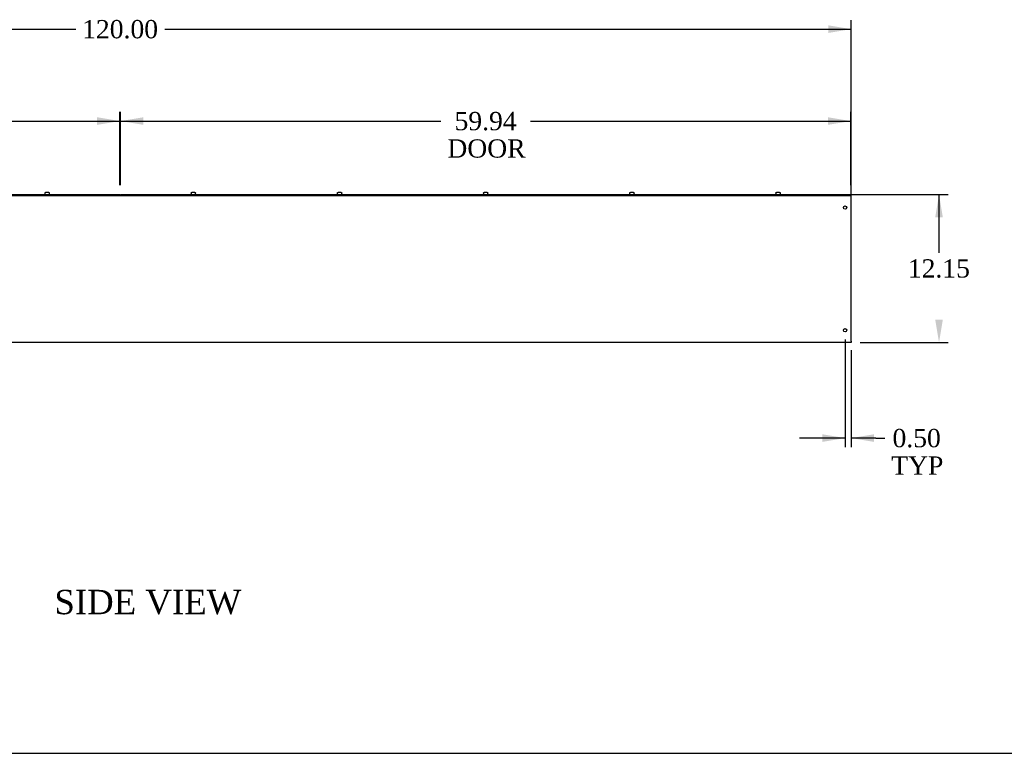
# Model space of a CAD drawing. Header units: inches. Extents: x 1 to 299, y -2 to 199.
# Tile 3 of 9: x 138 to 219, y 1 to 61. Entities that reach past the tile are written whole.
import ezdxf
from ezdxf.enums import TextEntityAlignment as Align

# ---------------------------------------------------------------- set-up
doc = ezdxf.new("R2010")
doc.units = ezdxf.units.IN
doc.header["$MEASUREMENT"] = 0
for name, color, linetype in [('COM56315-3', 7, 'Continuous'), ('COM56318-3', 7, 'Continuous'), ('Default', 7, 'Continuous'), ('SCS19515', 7, 'Continuous')]:
    doc.layers.add(name, color=color, linetype=linetype)
doc.styles.add('SEACAD_Times_New_Roman', font='times.ttf')
doc.dimstyles.new('HAMMOND_(STH_-_300x200)', dxfattribs={"dimtxt": 1.5, "dimasz": 1.875, "dimexe": 0.75, "dimexo": 0.75, "dimgap": 0.375, "dimtad": 0, "dimtih": 1, "dimtoh": 1, "dimzin": 0, "dimdsep": 46, "dimtxsty": 'SEACAD_Times_New_Roman', "dimblk1": '_SE_FILLED', "dimblk2": '_SE_FILLED', "dimsah": 1, "dimcen": 0.75, "dimadec": 0, "dimazin": 0, "dimtfac": 0.8, "dimtofl": 0, "dimtmove": 1, "dimatfit": 3, "dimfxl": 1, "dimtolj": 1, "dimtzin": 0, "dimarcsym": 0})

# ---------------------------------------------------------------- blocks, each defined once
blk = doc.blocks.new('SE1')
at = {"layer": 'COM56315-3', "color": 7, "linetype": 'Continuous'}
for p, q in [((86.014, 46.363), (86.045, 46.363)), ((86.014, 46.363), (86.014, 46.255)), ((86.014, 46.255), (86.014, 34.399)), ((145.983, 46.363), (146.045, 46.363)), ((205.983, 46.363), (206.014, 46.363)), ((206.014, 46.255), (206.014, 46.363)), ((206.014, 34.399), (206.014, 46.255)), ((86.014, 34.291), (86.014, 34.399)), ((206.014, 34.291), (86.014, 34.291)), ((206.014, 34.399), (206.014, 34.291))]:
    blk.add_line(p, q, dxfattribs=at)
for centre in [(86.514, 45.363), (205.514, 45.363), (86.514, 35.291), (205.514, 35.291)]:
    blk.add_circle(centre, 0.133, dxfattribs=at)
at = {"layer": 'COM56318-3', "color": 7, "linetype": 'Continuous'}
for p, q in [((86.045, 46.441), (145.983, 46.441)), ((86.045, 46.363), (86.045, 46.441)), ((86.045, 46.363), (145.983, 46.363)), ((145.983, 46.363), (145.983, 46.441)), ((146.045, 46.441), (205.983, 46.441)), ((146.045, 46.363), (146.045, 46.441)), ((146.045, 46.363), (205.983, 46.363)), ((205.983, 46.363), (205.983, 46.441))]:
    blk.add_line(p, q, dxfattribs=at)
at = {"layer": 'SCS19515', "color": 7, "linetype": 'Continuous'}
for p, q in [((91.826, 46.526), (91.826, 46.466)), ((91.83, 46.541), (91.828, 46.541)), ((91.921, 46.616), (92.107, 46.616)), ((92.198, 46.541), (92.2, 46.541)), ((92.201, 46.466), (92.201, 46.526)), ((103.826, 46.526), (103.826, 46.466)), ((103.83, 46.541), (103.828, 46.541)), ((103.921, 46.616), (104.107, 46.616)), ((104.198, 46.541), (104.2, 46.541)), ((104.201, 46.466), (104.201, 46.526)), ((115.826, 46.526), (115.826, 46.466)), ((115.83, 46.541), (115.828, 46.541)), ((115.921, 46.616), (116.107, 46.616)), ((116.198, 46.541), (116.2, 46.541)), ((116.201, 46.466), (116.201, 46.526)), ((127.826, 46.526), (127.826, 46.466)), ((127.83, 46.541), (127.828, 46.541)), ((127.921, 46.616), (128.107, 46.616)), ((128.198, 46.541), (128.2, 46.541)), ((128.201, 46.466), (128.201, 46.526)), ((139.826, 46.526), (139.826, 46.466)), ((139.83, 46.541), (139.828, 46.541)), ((139.921, 46.616), (140.107, 46.616)), ((140.198, 46.541), (140.2, 46.541)), ((140.201, 46.466), (140.201, 46.526)), ((151.826, 46.526), (151.826, 46.466)), ((151.83, 46.541), (151.828, 46.541)), ((151.921, 46.616), (152.107, 46.616)), ((152.198, 46.541), (152.2, 46.541)), ((152.201, 46.466), (152.201, 46.526)), ((163.826, 46.526), (163.826, 46.466)), ((163.83, 46.541), (163.828, 46.541)), ((163.921, 46.616), (164.107, 46.616)), ((164.198, 46.541), (164.2, 46.541)), ((164.201, 46.466), (164.201, 46.526)), ((175.826, 46.526), (175.826, 46.466)), ((175.83, 46.541), (175.828, 46.541)), ((175.921, 46.616), (176.107, 46.616)), ((176.198, 46.541), (176.2, 46.541)), ((176.201, 46.466), (176.201, 46.526)), ((187.826, 46.526), (187.826, 46.466)), ((187.83, 46.541), (187.828, 46.541)), ((187.921, 46.616), (188.107, 46.616)), ((188.198, 46.541), (188.2, 46.541)), ((188.201, 46.466), (188.201, 46.526)), ((199.826, 46.526), (199.826, 46.466)), ((199.83, 46.541), (199.828, 46.541)), ((199.921, 46.616), (200.107, 46.616)), ((200.198, 46.541), (200.2, 46.541)), ((200.201, 46.466), (200.201, 46.526))]:
    blk.add_line(p, q, dxfattribs=at)
for centre, radius, start, end in [((91.916, 46.526), 0.09, 170.40593, 180), ((91.851, 46.466), 0.025, 180, 270), ((92.176, 46.466), 0.025, 270, 0), ((92.111, 46.526), 0.09, 0, 9.59407), ((103.916, 46.526), 0.09, 170.40593, 180), ((103.851, 46.466), 0.025, 180, 270), ((104.176, 46.466), 0.025, 270, 0), ((104.111, 46.526), 0.09, 0, 9.59407), ((115.916, 46.526), 0.09, 170.40593, 180), ((115.851, 46.466), 0.025, 180, 270), ((116.176, 46.466), 0.025, 270, 0), ((116.111, 46.526), 0.09, 0, 9.59407), ((127.916, 46.526), 0.09, 170.40593, 180), ((127.851, 46.466), 0.025, 180, 270), ((128.176, 46.466), 0.025, 270, 0), ((128.111, 46.526), 0.09, 0, 9.59407), ((139.916, 46.526), 0.09, 170.40593, 180), ((139.851, 46.466), 0.025, 180, 270), ((140.176, 46.466), 0.025, 270, 0), ((140.111, 46.526), 0.09, 0, 9.59407), ((151.916, 46.526), 0.09, 170.40593, 180), ((151.851, 46.466), 0.025, 180, 270), ((152.176, 46.466), 0.025, 270, 0), ((152.111, 46.526), 0.09, 0, 9.59407), ((163.916, 46.526), 0.09, 170.40593, 180), ((163.851, 46.466), 0.025, 180, 270), ((164.176, 46.466), 0.025, 270, 0), ((164.111, 46.526), 0.09, 0, 9.59407), ((175.916, 46.526), 0.09, 170.40593, 180), ((175.851, 46.466), 0.025, 180, 270), ((176.176, 46.466), 0.025, 270, 0), ((176.111, 46.526), 0.09, 0, 9.59407), ((187.916, 46.526), 0.09, 170.40593, 180), ((187.851, 46.466), 0.025, 180, 270), ((188.176, 46.466), 0.025, 270, 0), ((188.111, 46.526), 0.09, 0, 9.59407), ((199.916, 46.526), 0.09, 170.40593, 180), ((199.851, 46.466), 0.025, 180, 270), ((200.176, 46.466), 0.025, 270, 0), ((200.111, 46.526), 0.09, 0, 9.59407)]:
    blk.add_arc(centre, radius, start, end, dxfattribs=at)
for points in [[(91.83, 46.541), (91.831, 46.546), (91.832, 46.551), (91.836, 46.561), (91.838, 46.566), (91.844, 46.575), (91.847, 46.58), (91.854, 46.588), (91.857, 46.591), (91.866, 46.598), (91.87, 46.601), (91.88, 46.606), (91.884, 46.609), (91.895, 46.612), (91.9, 46.613), (91.91, 46.615), (91.916, 46.616), (91.921, 46.616)], [(92.107, 46.616), (92.112, 46.616), (92.117, 46.615), (92.128, 46.613), (92.133, 46.612), (92.143, 46.609), (92.148, 46.606), (92.157, 46.601), (92.162, 46.598), (92.17, 46.591), (92.174, 46.588), (92.181, 46.579), (92.184, 46.575), (92.189, 46.566), (92.192, 46.561), (92.195, 46.551), (92.197, 46.546), (92.198, 46.541)], [(103.83, 46.541), (103.831, 46.546), (103.832, 46.551), (103.836, 46.561), (103.838, 46.566), (103.844, 46.575), (103.847, 46.58), (103.854, 46.588), (103.857, 46.591), (103.866, 46.598), (103.87, 46.601), (103.88, 46.606), (103.884, 46.609), (103.895, 46.612), (103.9, 46.613), (103.91, 46.615), (103.916, 46.616), (103.921, 46.616)], [(104.107, 46.616), (104.112, 46.616), (104.117, 46.615), (104.128, 46.613), (104.133, 46.612), (104.143, 46.609), (104.148, 46.606), (104.157, 46.601), (104.162, 46.598), (104.17, 46.591), (104.174, 46.588), (104.181, 46.579), (104.184, 46.575), (104.189, 46.566), (104.192, 46.561), (104.195, 46.551), (104.197, 46.546), (104.198, 46.541)], [(115.83, 46.541), (115.831, 46.546), (115.832, 46.551), (115.836, 46.561), (115.838, 46.566), (115.844, 46.575), (115.847, 46.58), (115.854, 46.588), (115.857, 46.591), (115.866, 46.598), (115.87, 46.601), (115.88, 46.606), (115.884, 46.609), (115.895, 46.612), (115.9, 46.613), (115.91, 46.615), (115.916, 46.616), (115.921, 46.616)], [(116.107, 46.616), (116.112, 46.616), (116.117, 46.615), (116.128, 46.613), (116.133, 46.612), (116.143, 46.609), (116.148, 46.606), (116.157, 46.601), (116.162, 46.598), (116.17, 46.591), (116.174, 46.588), (116.181, 46.579), (116.184, 46.575), (116.189, 46.566), (116.192, 46.561), (116.195, 46.551), (116.197, 46.546), (116.198, 46.541)], [(127.83, 46.541), (127.831, 46.546), (127.832, 46.551), (127.836, 46.561), (127.838, 46.566), (127.844, 46.575), (127.847, 46.58), (127.854, 46.588), (127.857, 46.591), (127.866, 46.598), (127.87, 46.601), (127.88, 46.606), (127.884, 46.609), (127.895, 46.612), (127.9, 46.613), (127.91, 46.615), (127.916, 46.616), (127.921, 46.616)], [(128.107, 46.616), (128.112, 46.616), (128.117, 46.615), (128.128, 46.613), (128.133, 46.612), (128.143, 46.609), (128.148, 46.606), (128.157, 46.601), (128.162, 46.598), (128.17, 46.591), (128.174, 46.588), (128.181, 46.579), (128.184, 46.575), (128.189, 46.566), (128.192, 46.561), (128.195, 46.551), (128.197, 46.546), (128.198, 46.541)], [(139.83, 46.541), (139.831, 46.546), (139.832, 46.551), (139.836, 46.561), (139.838, 46.566), (139.844, 46.575), (139.847, 46.58), (139.854, 46.588), (139.857, 46.591), (139.866, 46.598), (139.87, 46.601), (139.88, 46.606), (139.884, 46.609), (139.895, 46.612), (139.9, 46.613), (139.91, 46.615), (139.916, 46.616), (139.921, 46.616)], [(140.107, 46.616), (140.112, 46.616), (140.117, 46.615), (140.128, 46.613), (140.133, 46.612), (140.143, 46.609), (140.148, 46.606), (140.157, 46.601), (140.162, 46.598), (140.17, 46.591), (140.174, 46.588), (140.181, 46.579), (140.184, 46.575), (140.189, 46.566), (140.192, 46.561), (140.195, 46.551), (140.197, 46.546), (140.198, 46.541)], [(151.83, 46.541), (151.831, 46.546), (151.832, 46.551), (151.836, 46.561), (151.838, 46.566), (151.844, 46.575), (151.847, 46.58), (151.854, 46.588), (151.857, 46.591), (151.866, 46.598), (151.87, 46.601), (151.88, 46.606), (151.884, 46.609), (151.895, 46.612), (151.9, 46.613), (151.91, 46.615), (151.916, 46.616), (151.921, 46.616)], [(152.107, 46.616), (152.112, 46.616), (152.117, 46.615), (152.128, 46.613), (152.133, 46.612), (152.143, 46.609), (152.148, 46.606), (152.157, 46.601), (152.162, 46.598), (152.17, 46.591), (152.174, 46.588), (152.181, 46.579), (152.184, 46.575), (152.189, 46.566), (152.192, 46.561), (152.195, 46.551), (152.197, 46.546), (152.198, 46.541)], [(163.83, 46.541), (163.831, 46.546), (163.832, 46.551), (163.836, 46.561), (163.838, 46.566), (163.844, 46.575), (163.847, 46.58), (163.854, 46.588), (163.857, 46.591), (163.866, 46.598), (163.87, 46.601), (163.88, 46.606), (163.884, 46.609), (163.895, 46.612), (163.9, 46.613), (163.91, 46.615), (163.916, 46.616), (163.921, 46.616)], [(164.107, 46.616), (164.112, 46.616), (164.117, 46.615), (164.128, 46.613), (164.133, 46.612), (164.143, 46.609), (164.148, 46.606), (164.157, 46.601), (164.162, 46.598), (164.17, 46.591), (164.174, 46.588), (164.181, 46.579), (164.184, 46.575), (164.189, 46.566), (164.192, 46.561), (164.195, 46.551), (164.197, 46.546), (164.198, 46.541)], [(175.83, 46.541), (175.831, 46.546), (175.832, 46.551), (175.836, 46.561), (175.838, 46.566), (175.844, 46.575), (175.847, 46.58), (175.854, 46.588), (175.857, 46.591), (175.866, 46.598), (175.87, 46.601), (175.88, 46.606), (175.884, 46.609), (175.895, 46.612), (175.9, 46.613), (175.91, 46.615), (175.916, 46.616), (175.921, 46.616)], [(176.107, 46.616), (176.112, 46.616), (176.117, 46.615), (176.128, 46.613), (176.133, 46.612), (176.143, 46.609), (176.148, 46.606), (176.157, 46.601), (176.162, 46.598), (176.17, 46.591), (176.174, 46.588), (176.181, 46.579), (176.184, 46.575), (176.189, 46.566), (176.192, 46.561), (176.195, 46.551), (176.197, 46.546), (176.198, 46.541)], [(187.83, 46.541), (187.831, 46.546), (187.832, 46.551), (187.836, 46.561), (187.838, 46.566), (187.844, 46.575), (187.847, 46.58), (187.854, 46.588), (187.857, 46.591), (187.866, 46.598), (187.87, 46.601), (187.88, 46.606), (187.884, 46.609), (187.895, 46.612), (187.9, 46.613), (187.91, 46.615), (187.916, 46.616), (187.921, 46.616)], [(188.107, 46.616), (188.112, 46.616), (188.117, 46.615), (188.128, 46.613), (188.133, 46.612), (188.143, 46.609), (188.148, 46.606), (188.157, 46.601), (188.162, 46.598), (188.17, 46.591), (188.174, 46.588), (188.181, 46.579), (188.184, 46.575), (188.189, 46.566), (188.192, 46.561), (188.195, 46.551), (188.197, 46.546), (188.198, 46.541)], [(199.83, 46.541), (199.831, 46.546), (199.832, 46.551), (199.836, 46.561), (199.838, 46.566), (199.844, 46.575), (199.847, 46.58), (199.854, 46.588), (199.857, 46.591), (199.866, 46.598), (199.87, 46.601), (199.88, 46.606), (199.884, 46.609), (199.895, 46.612), (199.9, 46.613), (199.91, 46.615), (199.916, 46.616), (199.921, 46.616)], [(200.107, 46.616), (200.112, 46.616), (200.117, 46.615), (200.128, 46.613), (200.133, 46.612), (200.143, 46.609), (200.148, 46.606), (200.157, 46.601), (200.162, 46.598), (200.17, 46.591), (200.174, 46.588), (200.181, 46.579), (200.184, 46.575), (200.189, 46.566), (200.192, 46.561), (200.195, 46.551), (200.197, 46.546), (200.198, 46.541)]]:
    blk.add_open_spline(points, degree=3, knots=[0, 0, 0, 0, 0.125, 0.125, 0.25, 0.25, 0.375, 0.375, 0.5, 0.5, 0.625, 0.625, 0.75, 0.75, 0.875, 0.875, 1, 1, 1, 1], dxfattribs=at)
blk = doc.blocks.new('DMBLK1384')
at = {"layer": 'Default', "linetype": 'Continuous', "transparency": 16777216}
for points in [[(87.889, 52.774), (86.014, 52.461), (87.889, 52.149)], [(144.108, 52.774), (144.108, 52.149), (145.983, 52.461)]]:
    blk.add_hatch(color=7, dxfattribs=at).paths.add_polyline_path(points)
at = {"layer": 'Default', "color": 7, "linetype": 'Continuous', "transparency": 16777216}
for p, q in [((86.014, 47.005), (86.014, 53.211)), ((145.983, 47.191), (145.983, 53.211)), ((86.014, 52.461), (112.327, 52.461)), ((119.669, 52.461), (145.983, 52.461))]:
    blk.add_line(p, q, dxfattribs=at)
at = {"layer": 'Default', "color": 7, "linetype": 'Continuous', "transparency": 16777216, "style": 'SEACAD_Times_New_Roman'}
for s, p in [('59.97', (113.439, 53.211)), ('DOOR', (112.852, 50.961))]:
    blk.add_text(s, height=1.5, dxfattribs=at).set_placement(p, align=Align.TOP_LEFT)
blk = doc.blocks.new('_SE_FILLED')
at = {"color": 0}
blk.add_line((0, 0), (-1, 0), dxfattribs=at)
blk.add_solid([(0, 0), (-1, -0.1665), (-1, 0.1665), (0, 0)], dxfattribs=at)
blk = doc.blocks.new('DMBLK1385')
at = {"layer": 'Default', "linetype": 'Continuous', "transparency": 16777216}
for points in [[(213.539, 44.566), (213.226, 46.441), (212.914, 44.566)], [(213.539, 36.166), (212.914, 36.166), (213.226, 34.291)]]:
    blk.add_hatch(color=7, dxfattribs=at).paths.add_polyline_path(points)
at = {"layer": 'Default', "color": 7, "linetype": 'Continuous', "transparency": 16777216}
for p, q in [((146.733, 46.441), (213.976, 46.441)), ((213.226, 41.641), (213.226, 46.441)), ((206.764, 34.291), (213.976, 34.291)), ((213.226, 34.291), (213.226, 34.291))]:
    blk.add_line(p, q, dxfattribs=at)
at = {"layer": 'Default', "color": 7, "linetype": 'Continuous', "transparency": 16777216, "style": 'SEACAD_Times_New_Roman'}
blk.add_text('12.15', height=1.5, dxfattribs=at).set_placement((210.667, 41.116), align=Align.TOP_LEFT)
blk = doc.blocks.new('DMBLK1398')
at = {"layer": 'Default', "linetype": 'Continuous', "transparency": 16777216}
for points in [[(147.92, 52.774), (146.045, 52.461), (147.92, 52.149)], [(204.108, 52.774), (204.108, 52.149), (205.983, 52.461)]]:
    blk.add_hatch(color=7, dxfattribs=at).paths.add_polyline_path(points)
at = {"layer": 'Default', "color": 7, "linetype": 'Continuous', "transparency": 16777216}
for p, q in [((146.045, 47.191), (146.045, 53.211)), ((205.983, 47.191), (205.983, 53.211)), ((146.045, 52.461), (172.343, 52.461)), ((179.684, 52.461), (205.983, 52.461))]:
    blk.add_line(p, q, dxfattribs=at)
at = {"layer": 'Default', "color": 7, "linetype": 'Continuous', "transparency": 16777216, "style": 'SEACAD_Times_New_Roman'}
for s, p in [('59.94', (173.455, 53.211)), ('DOOR', (172.868, 50.961))]:
    blk.add_text(s, height=1.5, dxfattribs=at).set_placement(p, align=Align.TOP_LEFT)
blk = doc.blocks.new('DMBLK1399')
at = {"layer": 'Default', "linetype": 'Continuous', "transparency": 16777216}
for points in [[(87.889, 60.318), (86.014, 60.005), (87.889, 59.693)], [(204.139, 60.318), (204.139, 59.693), (206.014, 60.005)]]:
    blk.add_hatch(color=7, dxfattribs=at).paths.add_polyline_path(points)
at = {"layer": 'Default', "color": 7, "linetype": 'Continuous', "transparency": 16777216}
for p, q in [((86.014, 47.005), (86.014, 60.755)), ((206.014, 41.077), (206.014, 60.755)), ((86.014, 60.005), (142.361, 60.005)), ((149.667, 60.005), (206.014, 60.005))]:
    blk.add_line(p, q, dxfattribs=at)
at = {"layer": 'Default', "color": 7, "linetype": 'Continuous', "transparency": 16777216, "style": 'SEACAD_Times_New_Roman'}
blk.add_text('120.00', height=1.5, dxfattribs=at).set_placement((142.886, 60.755), align=Align.TOP_LEFT)
blk = doc.blocks.new('DMBLK1401')
at = {"layer": 'Default', "linetype": 'Continuous', "transparency": 16777216}
for points in [[(203.639, 26.126), (205.514, 26.438), (203.639, 26.751)], [(207.889, 26.126), (207.889, 26.751), (206.014, 26.438)]]:
    blk.add_hatch(color=7, dxfattribs=at).paths.add_polyline_path(points)
at = {"layer": 'Default', "color": 7, "linetype": 'Continuous', "transparency": 16777216}
for p, q in [((205.514, 34.541), (205.514, 25.688)), ((206.014, 33.649), (206.014, 25.688)), ((205.514, 26.438), (201.764, 26.438)), ((208.026, 26.438), (206.014, 26.438)), ((208.026, 26.438), (208.776, 26.438))]:
    blk.add_line(p, q, dxfattribs=at)
at = {"layer": 'Default', "color": 7, "linetype": 'Continuous', "transparency": 16777216, "style": 'SEACAD_Times_New_Roman'}
for s, p in [('0.50', (209.408, 27.188)), ('TYP', (209.301, 24.938))]:
    blk.add_text(s, height=1.5, dxfattribs=at).set_placement(p, align=Align.TOP_LEFT)
blk = doc.blocks.new('BORDER')
at = {"layer": 'Default', "color": 7, "linetype": 'Continuous'}
blk.add_line((-41.86, 0), (0, 0), dxfattribs=at)

msp = doc.modelspace()

# ---------------------------------------------------------------- block references
at = {"layer": 'Default', "color": 7, "xscale": 7.12, "yscale": 7.12, "zscale": 7.12}
msp.add_blockref('BORDER', (299.411, 0.564), dxfattribs=at)
at = {"layer": 'Default'}
msp.add_blockref('SE1', (0, 0), dxfattribs=at)

# ---------------------------------------------------------------- texts
at = {"layer": 'Default', "color": 7, "linetype": 'Continuous', "style": 'SEACAD_Times_New_Roman'}
msp.add_text('SIDE VIEW', height=2, dxfattribs=at).set_placement((140.608, 13.983), align=Align.TOP_LEFT)

# ---------------------------------------------------------------- dimensions: what is measured, and where the dimension line sits
at = {"layer": 'Default', "color": 7, "linetype": 'Continuous'}
dim = msp.add_linear_dim(base=(206.014, 60.005), p1=(86.014, 34.399), p2=(206.014, 40.327), text='\\A1;<>', dimstyle='HAMMOND_(STH_-_300x200)', override={"dimtmove": 0}, dxfattribs=at)
dim.commit()
dim.dimension.update_dxf_attribs({"geometry": 'DMBLK1399', "text_midpoint": (146.014, 60.005), "dimtype": 160})
for base, p1, p2, angle, text, picture, middle, dimtype in [((86.014, 52.461), (86.014, 46.255), (145.983, 46.441), 0.1777, '\\A1;<>\\PDOOR', 'DMBLK1384', (115.998, 52.461), 161), ((146.045, 52.461), (146.045, 46.441), (205.983, 46.441), 0, '\\A1;<>\\PDOOR', 'DMBLK1398', (176.014, 52.461), 161), ((213.226, 46.441), (206.014, 34.291), (145.983, 46.441), 90, '\\A1;<>', 'DMBLK1385', (213.226, 40.366), 160)]:
    dim = msp.add_linear_dim(base=base, p1=p1, p2=p2, angle=angle, text=text, dimstyle='HAMMOND_(STH_-_300x200)', override={"dimtmove": 0}, dxfattribs=at)
    dim.commit()
    dim.dimension.update_dxf_attribs({"geometry": picture, "text_midpoint": middle, "dimtype": dimtype})
dim = msp.add_linear_dim(base=(205.514, 26.438), p1=(206.014, 34.399), p2=(205.514, 35.291), text='\\A1;<>\\PTYP', dimstyle='HAMMOND_(STH_-_300x200)', dxfattribs=at)
dim.commit()
dim.dimension.update_dxf_attribs({"geometry": 'DMBLK1401', "text_midpoint": (208.776, 26.438), "dimtype": 160})

doc.saveas('drawing.dxf')
